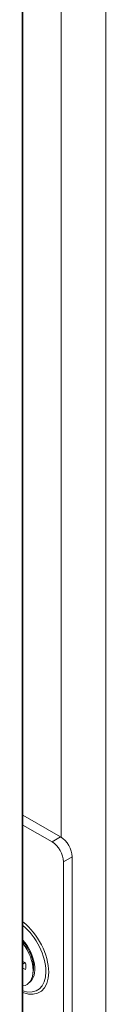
# Model space of a CAD drawing. Header units: inches. Extents: x 11 to 361, y 7 to 222.
# Tile 166 of 174: x 354.99 to 355.397, y 166.86 to 171.64. Entities that reach past the tile are written whole.
import ezdxf

# ---------------------------------------------------------------- set-up
doc = ezdxf.new("R2010")
doc.units = ezdxf.units.IN
doc.header["$LTSCALE"] = 22
doc.header["$MEASUREMENT"] = 0
doc.layers.add('Visible (ANSI)', color=7, linetype='Continuous', lineweight=5)
doc.layers.add('Visible Narrow (ANSI)', color=7, linetype='Continuous', lineweight=5)

msp = doc.modelspace()

# ---------------------------------------------------------------- linework, layer by layer
at = {"layer": 'Visible (ANSI)'}
for p, q in [((354.99412, 164.59741), (354.99412, 194.88317)), ((354.99412, 167.77834), (355.17693, 167.6728)), ((354.99412, 167.73025), (355.13529, 167.64875)), ((355.19084, 167.55252), (355.19084, 165.88454)), ((355.23249, 167.57657), (355.23249, 165.90858)), ((355.00655, 167.06172), (354.99412, 167.06889)), ((355.00454, 167.06288), (354.99412, 167.05559)), ((354.99412, 167.03625), (355.00655, 167.02908)), ((355.0446, 167.02783), (355.0425, 167.00957))]:
    msp.add_line(p, q, dxfattribs=at)
for centre, major_axis, start_param, end_param in [((355.13529, 167.5846), (0.03929, -0.06804), 0.7853982, 2.3561945), ((355.17693, 167.60864), (-0.03929, 0.06804), 3.9269908, 5.4977871), ((354.93731, 167.08537), (0.07496, -0.12983), 6.0634813, 8.0736856), ((354.93731, 167.08537), (-0.04997, 0.08655), 3.7256329, 4.1283487)]:
    msp.add_ellipse(centre, major_axis=major_axis, ratio=0.5773503, start_param=start_param, end_param=end_param, dxfattribs=at)
msp.add_open_spline([(354.99412, 167.16521), (355.00226, 167.15565), (355.00984, 167.145), (355.02339, 167.12205), (355.02928, 167.10971), (355.03841, 167.08515), (355.04165, 167.07293), (355.04526, 167.05009), (355.04567, 167.03945), (355.04476, 167.02936), (355.04468, 167.02859), (355.0446, 167.02783)], degree=3, knots=[2.0481218, 2.0481218, 2.0481218, 2.0481218, 2.3390613, 2.3390613, 2.6418324, 2.6418324, 2.9431312, 2.9431312, 3.2400692, 3.2400692, 3.2650124, 3.2650124, 3.2650124, 3.2650124], dxfattribs=at)
at = {"layer": 'Visible Narrow (ANSI)'}
for p, q in [((354.98989, 164.5868), (354.98989, 194.85663)), ((355.39678, 194.6158), (355.39678, 165.16944)), ((355.17932, 167.67136), (355.17932, 174.59754)), ((355.17693, 167.6728), (355.13529, 167.64875)), ((355.19084, 167.55252), (355.23249, 167.57657))]:
    msp.add_line(p, q, dxfattribs=at)
for centre, major_axis, start_param, end_param in [((354.96861, 167.10345), (0.10653, -0.18451), 5.6679648, 8.4692021), ((354.96448, 167.10107), (0.09954, -0.17241), 5.7099238, 8.4272431), ((354.94779, 167.09143), (0.07364, -0.12754), 0.0560263, 1.8950585)]:
    msp.add_ellipse(centre, major_axis=major_axis, ratio=0.5773503, start_param=start_param, end_param=end_param, dxfattribs=at)

doc.saveas('drawing.dxf')
